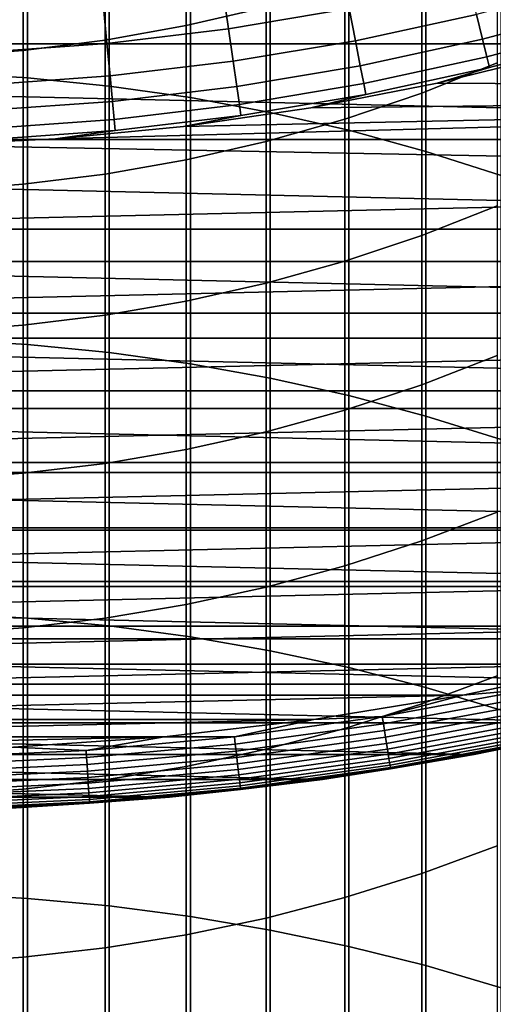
# Model space of a CAD drawing. Header units: metres. Extents: x -28 to 70, y -212 to 28.
# Tile 87 of 239: x 1.3 to 5.21, y -29.1 to -20.96. Entities that reach past the tile are written whole.
import ezdxf

# ---------------------------------------------------------------- set-up
doc = ezdxf.new("R2010")
doc.units = ezdxf.units.M
doc.layers.add('solid_10_261_102_XXX', color=7, linetype='CONTINUOUS')

msp = doc.modelspace()

# ---------------------------------------------------------------- linework, layer by layer
at = {"layer": 'solid_10_261_102_XXX'}
for points in [[(0.682211, -19.248291, 391.808716), (0.682211, -21.395555, 393.985504), (1.362875, -21.436625, 393.943878), (1.362875, -19.290482, 391.768219)], [(1.362875, -19.290482, 391.768219), (1.362875, -21.436625, 393.943878), (2.039085, -21.504944, 393.874603), (2.039085, -19.360666, 391.700836)], [(2.039085, -19.360666, 391.700836), (2.039085, -21.504944, 393.874603), (2.708631, -21.600286, 393.777954), (2.708631, -19.458614, 391.606842)], [(2.708631, -19.458614, 391.606842), (2.708631, -21.600286, 393.777954), (3.369324, -21.722345, 393.654236), (3.369324, -19.584007, 391.486481)], [(3.369324, -19.584007, 391.486481), (3.369324, -21.722345, 393.654236), (4.019004, -21.870718, 393.503815), (4.019004, -19.736433, 391.340179)], [(4.019004, -19.736433, 391.340179), (4.019004, -21.870718, 393.503815), (4.65555, -22.044922, 393.327209), (4.65555, -19.915396, 391.168396)], [(3.334599, -19.797806, 351.77301), (3.334599, -20.851297, 353.949738), (2.673383, -21.004908, 353.872803), (2.673383, -19.953459, 351.700287)], [(4.65555, -19.915396, 391.168396), (4.65555, -22.044922, 393.327209), (5.27688, -22.244385, 393.125), (5.27688, -20.120308, 390.97171)], [(2.673383, -19.953459, 351.700287), (2.673383, -21.004908, 353.872803), (2.00343, -21.124481, 353.812897), (2.00343, -20.074625, 351.643677)], [(2.00343, -20.074625, 351.643677), (2.00343, -21.124481, 353.812897), (1.326928, -21.209631, 353.770233), (1.326928, -20.160908, 351.603363)], [(1.326928, -20.160908, 351.603363), (1.326928, -21.209631, 353.770233), (0.64609, -21.260077, 353.744965), (0.64609, -20.212025, 351.579468)], [(5.244397, -20.191828, 354.280121), (5.244397, -21.313654, 356.445129), (4.62221, -21.562374, 356.31192), (4.62221, -20.444094, 354.153748)], [(17.568239, -21.156721, -5), (-17.568239, -21.156721, -5), (-18.526625, -20.322748, -5)], [(18.526625, -20.322748, -5), (17.568239, -21.156721, -5), (-18.526625, -20.322748, -5)], [(4.62221, -20.444094, 354.153748), (4.62221, -21.562374, 356.31192), (3.984917, -21.779343, 356.195709), (3.984917, -20.664156, 354.043488)], [(3.023954, -21.032064, 150.623184), (4.021275, -20.864357, 150.623184), (3.958815, -20.540283, 152.1147), (2.976985, -20.705387, 152.1147)], [(3.984917, -20.664156, 354.043488), (3.984917, -21.779343, 356.195709), (3.334599, -21.963854, 356.096893), (3.334599, -20.851297, 353.949738)], [(4.072488, -21.130074, 149.119751), (5.073285, -20.912365, 149.119751), (5.009486, -20.649384, 150.623184), (4.021275, -20.864357, 150.623184)], [(5.122972, -21.117178, 147.606766), (6.121965, -20.849499, 147.606766), (6.062589, -20.647282, 149.119751), (5.073285, -20.912365, 149.119751)], [(2.019783, -21.152126, 150.623184), (3.023954, -21.032064, 150.623184), (2.976985, -20.705387, 152.1147), (1.988411, -20.823586, 152.1147)], [(1.011037, -21.224274, 150.623184), (2.019783, -21.152126, 150.623184), (1.988411, -20.823586, 152.1147), (0.995333, -20.894611, 152.1147)], [(16.270958, -21.546597), (17.248688, -20.772161), (5.779582, -21.227257), (4.747282, -21.481697)], [(3.334599, -20.851297, 353.949738), (3.334599, -21.963854, 356.096893), (2.673383, -22.115305, 356.015747), (2.673383, -21.004908, 353.872803)], [(3.062466, -21.299917, 149.119751), (4.072488, -21.130074, 149.119751), (4.021275, -20.864357, 150.623184), (3.023954, -21.032064, 150.623184)], [(4.112373, -21.337019, 147.606766), (5.122972, -21.117178, 147.606766), (5.073285, -20.912365, 149.119751), (4.072488, -21.130074, 149.119751)], [(5.15847, -21.263502, 146.086594), (6.164385, -20.993967, 146.086594), (6.121965, -20.849499, 147.606766), (5.122972, -21.117178, 147.606766)], [(5.179722, -21.351105, 144.561661), (6.189782, -21.08046, 144.561661), (6.164385, -20.993967, 146.086594), (5.15847, -21.263502, 146.086594)], [(2.673383, -21.004908, 353.872803), (2.673383, -22.115305, 356.015747), (2.00343, -22.233198, 355.952606), (2.00343, -21.124481, 353.812897)], [(2.045506, -21.421511, 149.119751), (3.062466, -21.299917, 149.119751), (3.023954, -21.032064, 150.623184), (2.019783, -21.152126, 150.623184)], [(4.747252, -21.481703, 143.052673), (5.779562, -21.227262, 143.052673), (6.189782, -21.08046, 144.561661), (5.179722, -21.351105, 144.561661)], [(16.572449, -21.945477, -5), (-16.572449, -21.945477, -5), (-17.568239, -21.156721, -5)], [(17.568239, -21.156721, -5), (16.572449, -21.945477, -5), (-17.568239, -21.156721, -5)], [(1.023913, -21.494576, 149.119751), (2.045506, -21.421511, 149.119751), (2.019783, -21.152126, 150.623184), (1.011037, -21.224274, 150.623184)], [(2.00343, -21.124481, 353.812897), (2.00343, -22.233198, 355.952606), (1.326928, -22.31715, 355.907654), (1.326928, -21.209631, 353.770233)], [(3.092459, -21.508528, 147.606766), (4.112373, -21.337019, 147.606766), (4.072488, -21.130074, 149.119751), (3.062466, -21.299917, 149.119751)], [(4.140869, -21.484867, 146.086594), (5.15847, -21.263502, 146.086594), (5.122972, -21.117178, 147.606766), (4.112373, -21.337019, 147.606766)], [(1.326928, -21.209631, 353.770233), (1.326928, -22.31715, 355.907654), (0.64609, -22.366886, 355.881012), (0.64609, -21.260077, 353.744965)], [(4.747282, -21.481697), (5.779582, -21.227257), (5.779562, -21.227262, 143.052673), (4.747252, -21.481703, 143.052673)], [(2.06554, -21.63131, 147.606766), (3.092459, -21.508528, 147.606766), (3.062466, -21.299917, 149.119751), (2.045506, -21.421511, 149.119751)], [(4.157928, -21.573381, 144.561661), (5.179722, -21.351105, 144.561661), (5.15847, -21.263502, 146.086594), (4.140869, -21.484867, 146.086594)], [(5.244397, -21.313654, 356.445129), (5.244397, -22.4942, 358.578705), (4.62221, -22.739187, 358.438751), (4.62221, -21.562374, 356.31192)], [(0.682211, -21.395555, 393.985504), (0.682211, -23.601479, 396.102844), (1.362875, -23.641396, 396.060089), (1.362875, -21.436625, 393.943878)], [(3.113887, -21.657562, 146.086594), (4.140869, -21.484867, 146.086594), (4.112373, -21.337019, 147.606766), (3.092459, -21.508528, 147.606766)], [(3.703855, -21.685974, 143.052673), (4.747252, -21.481703, 143.052673), (5.179722, -21.351105, 144.561661), (4.157928, -21.573381, 144.561661)], [(1.033941, -21.705091, 147.606766), (2.06554, -21.63131, 147.606766), (2.045506, -21.421511, 149.119751), (1.023913, -21.494576, 149.119751)], [(1.362875, -21.436625, 393.943878), (1.362875, -23.641396, 396.060089), (2.039085, -23.707796, 395.989014), (2.039085, -21.504944, 393.874603)], [(3.126716, -21.74679, 144.561661), (4.157928, -21.573381, 144.561661), (4.140869, -21.484867, 146.086594), (3.113887, -21.657562, 146.086594)], [(3.703886, -21.685966), (4.747282, -21.481697), (4.747252, -21.481703, 143.052673), (3.703855, -21.685974, 143.052673)], [(16.270958, -21.546597), (4.747282, -21.481697), (3.703886, -21.685966)], [(15.258504, -22.275053), (16.270958, -21.546597), (1.593584, -21.942205), (0.531609, -21.993574)], [(16.270958, -21.546597), (2.651834, -21.83959), (1.593584, -21.942205)], [(2.039085, -21.504944, 393.874603), (2.039085, -23.707796, 395.989014), (2.708631, -23.800465, 395.889771), (2.708631, -21.600286, 393.777954)], [(2.079852, -21.781197, 146.086594), (3.113887, -21.657562, 146.086594), (3.092459, -21.508528, 147.606766), (2.06554, -21.63131, 147.606766)], [(16.270958, -21.546597), (3.703886, -21.685966), (2.651834, -21.83959)], [(4.62221, -21.562374, 356.31192), (4.62221, -22.739187, 358.438751), (3.984917, -22.952902, 358.31665), (3.984917, -21.779343, 356.195709)], [(1.041105, -21.85549, 146.086594), (2.079852, -21.781197, 146.086594), (2.06554, -21.63131, 147.606766), (1.033941, -21.705091, 147.606766)], [(2.651807, -21.839596, 143.052673), (3.703855, -21.685974, 143.052673), (4.157928, -21.573381, 144.561661), (3.126716, -21.74679, 144.561661)], [(2.708631, -21.600286, 393.777954), (2.708631, -23.800465, 395.889771), (3.369324, -23.919096, 395.762756), (3.369324, -21.722345, 393.654236)], [(2.088421, -21.870932, 144.561661), (3.126716, -21.74679, 144.561661), (3.113887, -21.657562, 146.086594), (2.079852, -21.781197, 146.086594)], [(2.651834, -21.83959), (3.703886, -21.685966), (3.703855, -21.685974, 143.052673), (2.651807, -21.839596, 143.052673)], [(3.369324, -21.722345, 393.654236), (3.369324, -23.919096, 395.762756), (4.019004, -24.063305, 395.608337), (4.019004, -21.870718, 393.503815)], [(1.045395, -21.945532, 144.561661), (2.088421, -21.870932, 144.561661), (2.079852, -21.781197, 146.086594), (1.041105, -21.85549, 146.086594)], [(1.593566, -21.942209, 143.052673), (2.651807, -21.839596, 143.052673), (3.126716, -21.74679, 144.561661), (2.088421, -21.870932, 144.561661)], [(3.984917, -21.779343, 356.195709), (3.984917, -22.952902, 358.31665), (3.334599, -23.134645, 358.21283), (3.334599, -21.963854, 356.096893)], [(0.531602, -21.993576, 143.052673), (1.593566, -21.942209, 143.052673), (2.088421, -21.870932, 144.561661), (1.045395, -21.945532, 144.561661)], [(1.593584, -21.942205), (2.651834, -21.83959), (2.651807, -21.839596, 143.052673), (1.593566, -21.942209, 143.052673)], [(4.019004, -21.870718, 393.503815), (4.019004, -24.063305, 395.608337), (4.65555, -24.23262, 395.427063), (4.65555, -22.044922, 393.327209)], [(15.541174, -22.687483, -5), (-15.541174, -22.687483, -5), (-16.572449, -21.945477, -5)], [(16.572449, -21.945477, -5), (15.541174, -22.687483, -5), (-16.572449, -21.945477, -5)], [(0.531609, -21.993574), (1.593584, -21.942205), (1.593566, -21.942209, 143.052673), (0.531602, -21.993576, 143.052673)], [(3.334599, -21.963854, 356.096893), (3.334599, -23.134645, 358.21283), (2.673383, -23.283823, 358.127594), (2.673383, -22.115305, 356.015747)], [(-14.213449, -22.955997), (15.258504, -22.275053), (0.531609, -21.993574), (-15.258464, -22.27508)], [(4.65555, -22.044922, 393.327209), (4.65555, -24.23262, 395.427063), (5.27688, -24.426485, 395.219482), (5.27688, -22.244385, 393.125)], [(2.673383, -22.115305, 356.015747), (2.673383, -23.283823, 358.127594), (2.00343, -23.399948, 358.061249), (2.00343, -22.233198, 355.952606)], [(-14.213449, -22.955997), (14.213489, -22.955971), (15.258504, -22.275053)], [(2.00343, -22.233198, 355.952606), (2.00343, -23.399948, 358.061249), (1.326928, -23.482641, 358.014008), (1.326928, -22.31715, 355.907654)], [(1.326928, -22.31715, 355.907654), (1.326928, -23.482641, 358.014008), (0.64609, -23.53163, 357.986023), (0.64609, -22.366886, 355.881012)], [(5.244397, -22.4942, 358.578705), (5.244397, -23.732582, 360.67923), (4.62221, -23.973656, 360.532654), (4.62221, -22.739187, 358.438751)], [(14.476917, -23.380951, -5), (-14.476917, -23.380951, -5), (-15.541174, -22.687483, -5)], [(15.541174, -22.687483, -5), (14.476917, -23.380951, -5), (-15.541174, -22.687483, -5)], [(4.62221, -22.739187, 358.438751), (4.62221, -23.973656, 360.532654), (3.984917, -24.183956, 360.404755), (3.984917, -22.952902, 358.31665)], [(-14.213449, -22.955997), (-13.138103, -23.587925), (14.213489, -22.955971)], [(-13.138103, -23.587925), (13.138144, -23.587902), (14.213489, -22.955971)], [(3.984917, -22.952902, 358.31665), (3.984917, -24.183956, 360.404755), (3.334599, -24.362795, 360.29599), (3.334599, -23.134645, 358.21283)], [(3.334599, -23.134645, 358.21283), (3.334599, -24.362795, 360.29599), (2.673383, -24.50959, 360.206726), (2.673383, -23.283823, 358.127594)], [(2.673383, -23.283823, 358.127594), (2.673383, -24.50959, 360.206726), (2.00343, -24.623859, 360.137238), (2.00343, -23.399948, 358.061249)], [(13.381564, -24.024649, -5), (-13.381564, -24.024649, -5), (-14.476917, -23.380951, -5)], [(14.476917, -23.380951, -5), (13.381564, -24.024649, -5), (-14.476917, -23.380951, -5)], [(2.00343, -23.399948, 358.061249), (2.00343, -24.623859, 360.137238), (1.326928, -24.705231, 360.087769), (1.326928, -23.482641, 358.014008)], [(1.326928, -23.482641, 358.014008), (1.326928, -24.705231, 360.087769), (0.64609, -24.753437, 360.058441), (0.64609, -23.53163, 357.986023)], [(-13.138103, -23.587925), (-12.034723, -24.169514), (13.138144, -23.587902)], [(-12.034723, -24.169514), (12.034766, -24.169493), (13.138144, -23.587902)], [(0.682211, -23.601479, 396.102844), (0.682211, -25.864412, 398.159119), (1.362875, -25.903147, 398.115326), (1.362875, -23.641396, 396.060089)], [(1.362875, -23.641396, 396.060089), (1.362875, -25.903147, 398.115326), (2.039085, -25.967581, 398.042419), (2.039085, -23.707796, 395.989014)], [(2.039085, -23.707796, 395.989014), (2.039085, -25.967581, 398.042419), (2.708631, -26.057505, 397.940704), (2.708631, -23.800465, 395.889771)], [(5.244397, -23.732582, 360.67923), (5.244397, -25.02788, 362.745178), (4.62221, -25.264858, 362.592041), (4.62221, -23.973656, 360.532654)], [(2.708631, -23.800465, 395.889771), (2.708631, -26.057505, 397.940704), (3.369324, -26.172623, 397.810486), (3.369324, -23.919096, 395.762756)], [(3.369324, -23.919096, 395.762756), (3.369324, -26.172623, 397.810486), (4.019004, -26.312561, 397.652191), (4.019004, -24.063305, 395.608337)], [(4.62221, -23.973656, 360.532654), (4.62221, -25.264858, 362.592041), (3.984917, -25.471586, 362.458466), (3.984917, -24.183956, 360.404755)], [(12.257887, -24.616949, -5), (-12.257887, -24.616949, -5), (-13.381564, -24.024649, -5)], [(13.381564, -24.024649, -5), (12.257887, -24.616949, -5), (-13.381564, -24.024649, -5)], [(4.019004, -24.063305, 395.608337), (4.019004, -26.312561, 397.652191), (4.65555, -26.47686, 397.46637), (4.65555, -24.23262, 395.427063)], [(-12.034723, -24.169514), (-10.905668, -24.699522), (12.034766, -24.169493)], [(-10.905668, -24.699522), (10.905712, -24.699503), (12.034766, -24.169493)], [(3.984917, -24.183956, 360.404755), (3.984917, -25.471586, 362.458466), (3.334599, -25.647388, 362.344849), (3.334599, -24.362795, 360.29599)], [(4.65555, -24.23262, 395.427063), (4.65555, -26.47686, 397.46637), (5.27688, -26.664984, 397.253571), (5.27688, -24.426485, 395.219482)], [(3.334599, -24.362795, 360.29599), (3.334599, -25.647388, 362.344849), (2.673383, -25.791689, 362.251617), (2.673383, -24.50959, 360.206726)], [(2.673383, -24.50959, 360.206726), (2.673383, -25.791689, 362.251617), (2.00343, -25.904018, 362.179016), (2.00343, -24.623859, 360.137238)], [(11.107802, -25.156843, -5), (-11.107802, -25.156843, -5), (-12.257887, -24.616949, -5)], [(12.257887, -24.616949, -5), (11.107802, -25.156843, -5), (-12.257887, -24.616949, -5)], [(2.00343, -24.623859, 360.137238), (2.00343, -25.904018, 362.179016), (1.326928, -25.984007, 362.12735), (1.326928, -24.705231, 360.087769)], [(-10.905668, -24.699522), (-9.753347, -25.176819), (10.905712, -24.699503)], [(-9.753347, -25.176819), (9.753392, -25.176802), (10.905712, -24.699503)], [(1.326928, -24.705231, 360.087769), (1.326928, -25.984007, 362.12735), (0.64609, -26.031397, 362.09671), (0.64609, -24.753437, 360.058441)], [(5.244397, -25.02788, 362.745178), (5.244397, -26.379124, 364.774933), (4.62221, -26.61183, 364.615387), (4.62221, -25.264858, 362.592041)], [(9.934216, -25.642956, -5), (-9.934216, -25.642956, -5), (-11.107802, -25.156843, -5)], [(11.107802, -25.156843, -5), (9.934216, -25.642956, -5), (-11.107802, -25.156843, -5)], [(-9.753347, -25.176819), (-8.580223, -25.600386), (9.753392, -25.176802)], [(-8.580223, -25.600386), (8.580268, -25.60037), (9.753392, -25.176802)], [(4.62221, -25.264858, 362.592041), (4.62221, -26.61183, 364.615387), (3.984917, -26.814833, 364.476227), (3.984917, -25.471586, 362.458466)], [(3.984917, -25.471586, 362.458466), (3.984917, -26.814833, 364.476227), (3.334599, -26.987467, 364.357849), (3.334599, -25.647388, 362.344849)], [(-8.580223, -25.600386), (-7.388792, -25.969324), (8.580268, -25.60037)], [(-7.388792, -25.969324), (7.388838, -25.969311), (8.580268, -25.60037)], [(8.73926, -26.074419, -5), (-8.73926, -26.074419, -5), (-9.934216, -25.642956, -5)], [(9.934216, -25.642956, -5), (8.73926, -26.074419, -5), (-9.934216, -25.642956, -5)], [(3.334599, -25.647388, 362.344849), (3.334599, -26.987467, 364.357849), (2.673383, -27.129166, 364.260712), (2.673383, -25.791689, 362.251617)], [(2.673383, -25.791689, 362.251617), (2.673383, -27.129166, 364.260712), (2.00343, -27.239471, 364.185089), (2.00343, -25.904018, 362.179016)], [(0.682211, -25.864412, 398.159119), (0.682211, -28.182669, 400.152832), (1.362875, -28.220192, 400.107971), (1.362875, -25.903147, 398.115326)], [(2.00343, -25.904018, 362.179016), (2.00343, -27.239471, 364.185089), (1.326928, -27.318018, 364.131226), (1.326928, -25.984007, 362.12735)], [(1.362875, -25.903147, 398.115326), (1.362875, -28.220192, 400.107971), (2.039085, -28.282612, 400.033356), (2.039085, -25.967581, 398.042419)], [(-7.388792, -25.969324), (-6.181584, -26.282846), (7.388838, -25.969311)], [(-6.181584, -26.282846), (6.181631, -26.282835), (7.388838, -25.969311)], [(1.326928, -25.984007, 362.12735), (1.326928, -27.318018, 364.131226), (0.64609, -27.364553, 364.099335), (0.64609, -26.031397, 362.09671)], [(2.039085, -25.967581, 398.042419), (2.039085, -28.282612, 400.033356), (2.708631, -28.369722, 399.92923), (2.708631, -26.057505, 397.940704)], [(7.525752, -26.450195, -5), (-7.525752, -26.450195, -5), (-8.73926, -26.074419, -5)], [(8.73926, -26.074419, -5), (7.525752, -26.450195, -5), (-8.73926, -26.074419, -5)], [(2.708631, -26.057505, 397.940704), (2.708631, -28.369722, 399.92923), (3.369324, -28.481241, 399.795929), (3.369324, -26.172623, 397.810486)], [(3.369324, -26.172623, 397.810486), (3.369324, -28.481241, 399.795929), (4.019004, -28.616804, 399.63385), (4.019004, -26.312561, 397.652191)], [(-6.181584, -26.282846), (-4.961177, -26.540283), (6.181631, -26.282835)], [(-4.961177, -26.540283), (4.961224, -26.540276), (6.181631, -26.282835)], [(5.505574, -26.494278, -0.003646), (6.181631, -26.282835), (4.961224, -26.540276)], [(4.019004, -26.312561, 397.652191), (4.019004, -28.616804, 399.63385), (4.65555, -28.775965, 399.443604), (4.65555, -26.47686, 397.46637)], [(6.296145, -26.769545, -5), (-6.296145, -26.769545, -5), (-7.525752, -26.450195, -5)], [(7.525752, -26.450195, -5), (6.296145, -26.769545, -5), (-7.525752, -26.450195, -5)], [(5.244397, -26.379124, 364.774933), (5.244397, -27.785305, 366.767059), (4.62221, -28.013567, 366.601196), (4.62221, -26.61183, 364.615387)], [(4.293993, -26.717405, -0.003646), (5.505574, -26.494278, -0.003646), (4.961224, -26.540276)], [(4.303426, -26.7761, -0.014544), (5.517669, -26.552483, -0.014544), (5.505574, -26.494278, -0.003646), (4.293993, -26.717405, -0.003646)], [(4.65555, -26.47686, 397.46637), (4.65555, -28.775965, 399.443604), (5.27688, -28.958206, 399.225739), (5.27688, -26.664984, 397.253571)], [(-4.961177, -26.540283), (-3.730176, -26.741087), (4.961224, -26.540276)], [(-3.730176, -26.741087), (3.730224, -26.741079), (4.961224, -26.540276)], [(4.293993, -26.717405, -0.003646), (4.961224, -26.540276), (3.730224, -26.741079)], [(4.62221, -26.61183, 364.615387), (4.62221, -28.013567, 366.601196), (3.984917, -28.212692, 366.456543), (3.984917, -26.814833, 364.476227)], [(4.312582, -26.833069, -0.032535), (5.529408, -26.608974, -0.032535), (5.517669, -26.552483, -0.014544), (4.303426, -26.7761, -0.014544)], [(4.321326, -26.887476, -0.057356), (5.54062, -26.66293, -0.057356), (5.529408, -26.608974, -0.032535), (4.312582, -26.833069, -0.032535)], [(4.329531, -26.93853, -0.088645), (5.551141, -26.713556, -0.088645), (5.54062, -26.66293, -0.057356), (4.321326, -26.887476, -0.057356)], [(5.05308, -27.031763, -5), (-5.05308, -27.031763, -5), (-6.296145, -26.769545, -5)], [(6.296145, -26.769545, -5), (5.05308, -27.031763, -5), (-6.296145, -26.769545, -5)], [(-3.730176, -26.741087), (-2.49121, -26.884825), (3.730224, -26.741079)], [(-2.49121, -26.884825), (2.491258, -26.884819), (3.730224, -26.741079)], [(3.07351, -26.885157, -0.003646), (3.730224, -26.741079), (2.491258, -26.884819)], [(3.07351, -26.885157, -0.003646), (4.293993, -26.717405, -0.003646), (3.730224, -26.741079)], [(3.080262, -26.94422, -0.014544), (4.303426, -26.7761, -0.014544), (4.293993, -26.717405, -0.003646), (3.07351, -26.885157, -0.003646)], [(3.086816, -27.001545, -0.032535), (4.312582, -26.833069, -0.032535), (4.303426, -26.7761, -0.014544), (3.080262, -26.94422, -0.014544)], [(4.337078, -26.985485, -0.125945), (5.560816, -26.760118, -0.125945), (5.551141, -26.713556, -0.088645), (4.329531, -26.93853, -0.088645)], [(4.343855, -27.027651, -0.16871), (5.569506, -26.801933, -0.16871), (5.560816, -26.760118, -0.125945), (4.337078, -26.985485, -0.125945)], [(6.296139, -26.769547, -0.5), (5.053111, -27.031761, -0.5), (5.05308, -27.031763, -5), (6.296145, -26.769545, -5)], [(5.594315, -26.921322, -0.440391), (5.053111, -27.031761, -0.5), (6.296139, -26.769547, -0.5)], [(3.093075, -27.056295, -0.057356), (4.321326, -26.887476, -0.057356), (4.312582, -26.833069, -0.032535), (3.086816, -27.001545, -0.032535)], [(3.984917, -26.814833, 364.476227), (3.984917, -28.212692, 366.456543), (3.334599, -28.382029, 366.333496), (3.334599, -26.987467, 364.357849)], [(4.349763, -27.064417, -0.216316), (5.577082, -26.83839, -0.216316), (5.569506, -26.801933, -0.16871), (4.343855, -27.027651, -0.16871)], [(4.354718, -27.095242, -0.268066), (5.583434, -26.868958, -0.268066), (5.577082, -26.83839, -0.216316), (4.349763, -27.064417, -0.216316)], [(-2.49121, -26.884825), (-1.246924, -26.971189), (2.491258, -26.884819)], [(-1.246924, -26.971189), (1.246972, -26.971188), (2.491258, -26.884819)], [(1.846658, -26.997185, -0.003646), (2.491258, -26.884819), (1.246972, -26.971188)], [(1.846658, -26.997185, -0.003646), (3.07351, -26.885157, -0.003646), (2.491258, -26.884819)], [(1.850715, -27.056494, -0.014544), (3.080262, -26.94422, -0.014544), (3.07351, -26.885157, -0.003646), (1.846658, -26.997185, -0.003646)], [(3.098948, -27.10767, -0.088645), (4.329531, -26.93853, -0.088645), (4.321326, -26.887476, -0.057356), (3.093075, -27.056295, -0.057356)], [(3.10435, -27.154919, -0.125945), (4.337078, -26.985485, -0.125945), (4.329531, -26.93853, -0.088645), (3.098948, -27.10767, -0.088645)], [(4.358644, -27.119675, -0.323206), (5.588469, -26.893188, -0.323206), (5.583434, -26.868958, -0.268066), (4.354718, -27.095242, -0.268066)], [(4.361487, -27.137363, -0.380929), (5.592113, -26.910728, -0.380929), (5.588469, -26.893188, -0.323206), (4.358644, -27.119675, -0.323206)], [(4.363204, -27.148045, -0.440391), (5.594315, -26.921322, -0.440391), (5.592113, -26.910728, -0.380929), (4.361487, -27.137363, -0.380929)], [(4.363204, -27.148045, -0.440391), (5.053111, -27.031761, -0.5), (5.594315, -26.921322, -0.440391)], [(0.615978, -27.053257, -0.003646), (1.846658, -26.997185, -0.003646), (1.246972, -26.971188)], [(0.617331, -27.11269, -0.014544), (1.850715, -27.056494, -0.014544), (1.846658, -26.997185, -0.003646), (0.615978, -27.053257, -0.003646)], [(1.854652, -27.114059, -0.032535), (3.086816, -27.001545, -0.032535), (3.080262, -26.94422, -0.014544), (1.850715, -27.056494, -0.014544)], [(1.858413, -27.169037, -0.057356), (3.093075, -27.056295, -0.057356), (3.086816, -27.001545, -0.032535), (1.854652, -27.114059, -0.032535)], [(3.334599, -26.987467, 364.357849), (3.334599, -28.382029, 366.333496), (2.673383, -28.521023, 366.232513), (2.673383, -27.129166, 364.260712)], [(3.1092, -27.197351, -0.16871), (4.343855, -27.027651, -0.16871), (4.337078, -26.985485, -0.125945), (3.10435, -27.154919, -0.125945)], [(3.799301, -27.236286, -5), (-3.799301, -27.236286, -5), (-5.05308, -27.031763, -5)], [(5.05308, -27.031763, -5), (3.799301, -27.236286, -5), (-5.05308, -27.031763, -5)], [(0.618645, -27.170374, -0.032535), (1.854652, -27.114059, -0.032535), (1.850715, -27.056494, -0.014544), (0.617331, -27.11269, -0.014544)], [(1.861942, -27.220625, -0.088645), (3.098948, -27.10767, -0.088645), (3.093075, -27.056295, -0.057356), (1.858413, -27.169037, -0.057356)], [(3.11343, -27.234346, -0.216316), (4.349763, -27.064417, -0.216316), (4.343855, -27.027651, -0.16871), (3.1092, -27.197351, -0.16871)], [(3.116976, -27.265364, -0.268066), (4.354718, -27.095242, -0.268066), (4.349763, -27.064417, -0.216316), (3.11343, -27.234346, -0.216316)], [(3.119787, -27.289953, -0.323206), (4.358644, -27.119675, -0.323206), (4.354718, -27.095242, -0.268066), (3.116976, -27.265364, -0.268066)], [(5.053111, -27.031761, -0.5), (3.799299, -27.236286, -0.5), (3.799301, -27.236286, -5), (5.05308, -27.031763, -5)], [(4.363204, -27.148045, -0.440391), (3.799299, -27.236286, -0.5), (5.053111, -27.031761, -0.5)], [(0.619899, -27.225466, -0.057356), (1.858413, -27.169037, -0.057356), (1.854652, -27.114059, -0.032535), (0.618645, -27.170374, -0.032535)], [(0.621076, -27.277161, -0.088645), (1.861942, -27.220625, -0.088645), (1.858413, -27.169037, -0.057356), (0.619899, -27.225466, -0.057356)], [(1.865187, -27.26807, -0.125945), (3.10435, -27.154919, -0.125945), (3.098948, -27.10767, -0.088645), (1.861942, -27.220625, -0.088645)], [(1.868102, -27.310678, -0.16871), (3.1092, -27.197351, -0.16871), (3.10435, -27.154919, -0.125945), (1.865187, -27.26807, -0.125945)], [(2.673383, -27.129166, 364.260712), (2.673383, -28.521023, 366.232513), (2.00343, -28.629221, 366.1539), (2.00343, -27.239471, 364.185089)], [(3.121821, -27.307751, -0.380929), (4.361487, -27.137363, -0.380929), (4.358644, -27.119675, -0.323206), (3.119787, -27.289953, -0.323206)], [(3.12305, -27.318501, -0.440391), (4.363204, -27.148045, -0.440391), (4.361487, -27.137363, -0.380929), (3.121821, -27.307751, -0.380929)], [(3.12305, -27.318501, -0.440391), (3.799299, -27.236286, -0.5), (4.363204, -27.148045, -0.440391)], [(2.537333, -27.382692, -5), (-2.537333, -27.382692, -5), (-3.799301, -27.236286, -5)], [(3.799301, -27.236286, -5), (2.537333, -27.382692, -5), (-3.799301, -27.236286, -5)], [(0.622159, -27.324705, -0.125945), (1.865187, -27.26807, -0.125945), (1.861942, -27.220625, -0.088645), (0.621076, -27.277161, -0.088645)], [(2.00343, -27.239471, 364.185089), (2.00343, -28.629221, 366.1539), (1.326928, -28.706268, 366.097931), (1.326928, -27.318018, 364.131226)], [(1.870643, -27.34783, -0.216316), (3.11343, -27.234346, -0.216316), (3.1092, -27.197351, -0.16871), (1.868102, -27.310678, -0.16871)], [(1.872773, -27.378977, -0.268066), (3.116976, -27.265364, -0.268066), (3.11343, -27.234346, -0.216316), (1.870643, -27.34783, -0.216316)], [(1.874462, -27.403667, -0.323206), (3.119787, -27.289953, -0.323206), (3.116976, -27.265364, -0.268066), (1.872773, -27.378977, -0.268066)], [(3.799299, -27.236286, -0.5), (2.537379, -27.38269, -0.5), (2.537333, -27.382692, -5), (3.799301, -27.236286, -5)], [(3.12305, -27.318501, -0.440391), (2.537379, -27.38269, -0.5), (3.799299, -27.236286, -0.5)], [(0.623131, -27.367403, -0.16871), (1.868102, -27.310678, -0.16871), (1.865187, -27.26807, -0.125945), (0.622159, -27.324705, -0.125945)], [(0.623979, -27.404629, -0.216316), (1.870643, -27.34783, -0.216316), (1.868102, -27.310678, -0.16871), (0.623131, -27.367403, -0.16871)], [(0.624689, -27.435841, -0.268066), (1.872773, -27.378977, -0.268066), (1.870643, -27.34783, -0.216316), (0.623979, -27.404629, -0.216316)], [(1.326928, -27.318018, 364.131226), (1.326928, -28.706268, 366.097931), (0.64609, -28.751913, 366.064758), (0.64609, -27.364553, 364.099335)], [(1.875685, -27.421539, -0.380929), (3.121821, -27.307751, -0.380929), (3.119787, -27.289953, -0.323206), (1.874462, -27.403667, -0.323206)], [(1.876423, -27.432333, -0.440391), (3.12305, -27.318501, -0.440391), (3.121821, -27.307751, -0.380929), (1.875685, -27.421539, -0.380929)], [(1.876423, -27.432333, -0.440391), (2.537379, -27.38269, -0.5), (3.12305, -27.318501, -0.440391)], [(2.537333, -27.382692, -5), (1.270041, -27.470657, -5), (-2.537333, -27.382692, -5)], [(0.625253, -27.460583, -0.323206), (1.874462, -27.403667, -0.323206), (1.872773, -27.378977, -0.268066), (0.624689, -27.435841, -0.268066)], [(0.62566, -27.478493, -0.380929), (1.875685, -27.421539, -0.380929), (1.874462, -27.403667, -0.323206), (0.625253, -27.460583, -0.323206)], [(0.625907, -27.489309, -0.440391), (1.876423, -27.432333, -0.440391), (1.875685, -27.421539, -0.380929), (0.62566, -27.478493, -0.380929)], [(2.537379, -27.38269, -0.5), (1.270045, -27.470657, -0.5), (1.270041, -27.470657, -5), (2.537333, -27.382692, -5)], [(1.876423, -27.432333, -0.440391), (1.270045, -27.470657, -0.5), (2.537379, -27.38269, -0.5)], [(0.625907, -27.489309, -0.440391), (1.270045, -27.470657, -0.5), (1.876423, -27.432333, -0.440391)], [(5.244397, -27.785305, 366.767059), (5.244397, -29.245377, 368.720001), (4.62221, -29.469025, 368.547974), (4.62221, -28.013567, 366.601196)], [(4.62221, -28.013567, 366.601196), (4.62221, -29.469025, 368.547974), (3.984917, -29.664124, 368.397919), (3.984917, -28.212692, 366.456543)], [(0.682211, -28.182669, 400.152832), (0.682211, -30.554518, 402.082489), (1.362875, -30.590803, 402.036621), (1.362875, -28.220192, 400.107971)], [(1.362875, -28.220192, 400.107971), (1.362875, -30.590803, 402.036621), (2.039085, -30.651161, 401.960327), (2.039085, -28.282612, 400.033356)], [(3.984917, -28.212692, 366.456543), (3.984917, -29.664124, 368.397919), (3.334599, -29.830036, 368.270325), (3.334599, -28.382029, 366.333496)], [(2.039085, -28.282612, 400.033356), (2.039085, -30.651161, 401.960327), (2.708631, -30.735395, 401.853851), (2.708631, -28.369722, 399.92923)], [(3.334599, -28.382029, 366.333496), (3.334599, -29.830036, 368.270325), (2.673383, -29.966219, 368.165588), (2.673383, -28.521023, 366.232513)], [(2.708631, -28.369722, 399.92923), (2.708631, -30.735395, 401.853851), (3.369324, -30.843231, 401.717529), (3.369324, -28.481241, 399.795929)], [(3.369324, -28.481241, 399.795929), (3.369324, -30.843231, 401.717529), (4.019004, -30.974316, 401.551849), (4.019004, -28.616804, 399.63385)], [(2.673383, -28.521023, 366.232513), (2.673383, -29.966219, 368.165588), (2.00343, -30.072229, 368.084045), (2.00343, -28.629221, 366.1539)], [(2.00343, -28.629221, 366.1539), (2.00343, -30.072229, 368.084045), (1.326928, -30.147718, 368.02597), (1.326928, -28.706268, 366.097931)], [(4.019004, -28.616804, 399.63385), (4.019004, -30.974316, 401.551849), (4.65555, -31.12822, 401.3573), (4.65555, -28.775965, 399.443604)], [(1.326928, -28.706268, 366.097931), (1.326928, -30.147718, 368.02597), (0.64609, -30.192442, 367.991577), (0.64609, -28.751913, 366.064758)], [(4.65555, -28.775965, 399.443604), (4.65555, -31.12822, 401.3573), (5.27688, -31.304441, 401.134552), (5.27688, -28.958206, 399.225739)]]:
    msp.add_3dface(points, dxfattribs=at)

doc.saveas('drawing.dxf')
